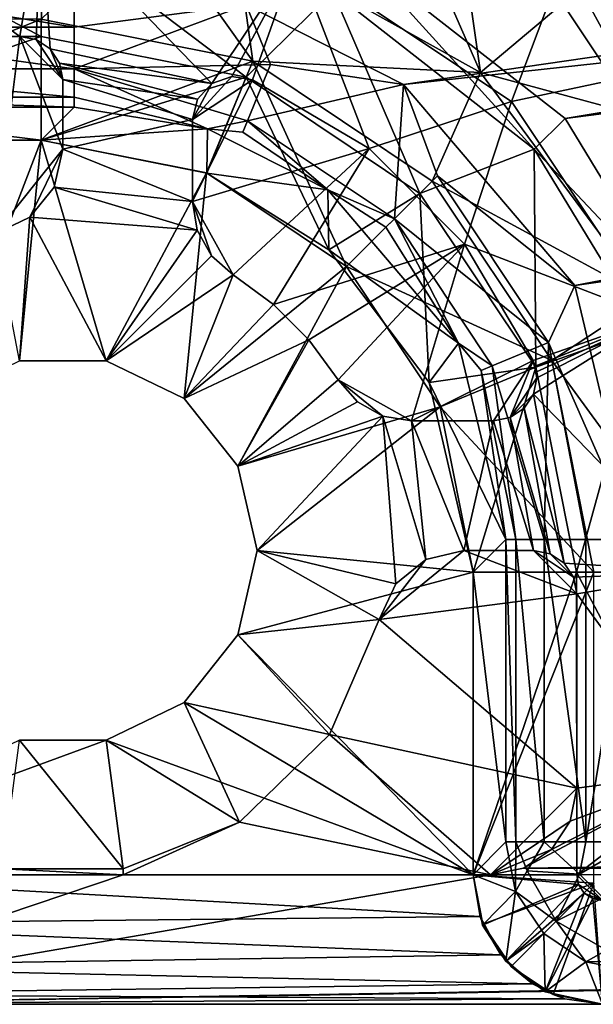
# Model space of a CAD drawing. Extents: x -3 to 104, y -79 to 161.
# Tile 2 of 203: x 1.8 to 8.44, y -79.1 to -67.71. Entities that reach past the tile are written whole.
import ezdxf

# ---------------------------------------------------------------- set-up
doc = ezdxf.new("R2010")
doc.units = 0
doc.header["$MEASUREMENT"] = 0

msp = doc.modelspace()

# ---------------------------------------------------------------- linework, layer by layer
for points in [[(2.3, -43.349998, 17.299999), (9.7291, -69.979897, 17.299999), (5.3599, -61.993999, 17.299999)], [(98.300003, -43.349998, 17.299999), (9.7291, -69.979897, 17.299999), (2.3, -43.349998, 17.299999)], [(9.7291, -69.979897, 18.9), (34.91, -61.897999, 18.9), (8.1033, -67.5467, 18.9)], [(5.3599, -61.993999, 17.299999), (9.7291, -69.979897, 17.299999), (8.1033, -67.5467, 17.299999)], [(7.4947, -68.655296, 1), (4.9967, -66.986099, 1), (9.8329, -62.454899, 1)], [(12.8413, -67.520599, 1), (7.4947, -68.655296, 1), (9.8329, -62.454899, 1)], [(4.421, -67.5345, 55), (6.2436, -68.458, 55), (39.551601, -63.621601, 55)], [(8.1147, -68.849098, 52.5), (5.7808, -67.026199, 52.5), (39.551601, -63.621601, 52.5)], [(6.2436, -68.458, 55), (38.684502, -64.919296, 55), (39.551601, -63.621601, 55)], [(38.684502, -64.919296, 52.5), (8.1147, -68.849098, 52.5), (39.551601, -63.621601, 52.5)], [(5.5801, -64.764801, 2.8), (7.1347, -68.317596, 2.8), (6.4777, -63.702702, 2.8)], [(7.1347, -68.317596, 2.8), (11.0821, -65.0028, 2.8), (6.4777, -63.702702, 2.8)], [(4.3, -66.736099, 2.8), (7.1347, -68.317596, 2.8), (5.5801, -64.764801, 2.8)], [(8.2265, -70.783096, 55), (38.684502, -64.919296, 55), (6.2436, -68.458, 55)], [(38.684502, -64.919296, 52.5), (9.3793, -70.927399, 52.5), (8.1147, -68.849098, 52.5)], [(8.2265, -70.783096, 55), (38.380001, -66.449997, 55), (38.684502, -64.919296, 55)], [(7.1347, -68.317596, 2.8), (12.4973, -69.767899, 2.8), (11.0821, -65.0028, 2.8)], [(1.8, -67.900002, -76.900002), (-0.45, -67.900002, -76.900002), (-0.25, -66.400002, -76.900002)], [(1.8, -67.900002, -76.900002), (-0.25, -66.400002, -76.900002), (2.05, -66.400002, -76.900002)], [(1.9913, -67.938103, -76.900002), (1.8, -67.900002, -76.900002), (2.05, -66.400002, -76.900002)], [(2.1536, -68.046402, -76.900002), (1.9913, -67.938103, -76.900002), (2.05, -66.400002, -76.900002)], [(4.9967, -66.986099, -76.900002), (4.0249, -68.445297, -76.900002), (2.05, -66.400002, -76.900002)], [(4.0249, -68.445297, -76.900002), (2.1536, -68.046402, -76.900002), (2.05, -66.400002, -76.900002)], [(3.3, -66.502098, 11.3), (2.05, -67.699997, 11.3), (4.4992, -68.187202, 11.3)], [(3.3, -66.502098, 11.3), (4.4992, -68.187202, 11.3), (4.3, -66.736099, 11.3)], [(8.9287, -73.721001, 55), (38.380001, -66.449997, 55), (8.2265, -70.783096, 55)], [(-0.436, -66.585899, 11.7), (2.0501, -67.902397, 11.7), (-1.4501, -67.900002, 11.7)], [(-0.436, -66.585899, 11.7), (2.0643, -66.585899, 11.7), (2.0501, -67.902397, 11.7)], [(2.0643, -66.585899, 11.7), (4.4218, -68.3741, 11.7), (2.0501, -67.902397, 11.7)], [(2.0643, -66.585899, 11.7), (5.4247, -67.382301, 11.7), (4.4218, -68.3741, 11.7)], [(4.3, -66.736099, 11.3), (4.4992, -68.187202, 11.3), (7.1347, -68.317596, 11.3)], [(4.3, -66.736099, 2.8), (4.3, -66.736099, 11.3), (7.1347, -68.317596, 11.3)], [(7.1347, -68.317596, 2.8), (4.3, -66.736099, 2.8), (7.1347, -68.317596, 11.3)], [(4.2559, -68.364799, -76.900002), (4.0249, -68.445297, -76.900002), (4.9967, -66.986099, -76.900002)], [(4.4974, -68.403503, -76.900002), (4.2559, -68.364799, -76.900002), (4.9967, -66.986099, -76.900002)], [(5.8457, -69.197701, -76.900002), (4.4974, -68.403503, -76.900002), (4.9967, -66.986099, -76.900002)], [(7.4947, -68.655296, -76.900002), (5.8457, -69.197701, -76.900002), (4.9967, -66.986099, -76.900002)], [(4.9967, -66.986099, -76.900002), (4.9967, -66.986099, 1), (7.4947, -68.655296, 1)], [(7.4947, -68.655296, -76.900002), (4.9967, -66.986099, -76.900002), (7.4947, -68.655296, 1)], [(5.7808, -67.026199, 52.5), (7.7586, -69.205101, 11.7), (5.4247, -67.382301, 11.7)], [(5.7808, -67.026199, 52.5), (8.1147, -68.849098, 52.5), (7.7586, -69.205101, 11.7)], [(2.429, -67.792198, 54.8871), (2.4289, -67.221199, 55), (-1.0713, -67.221199, 55)], [(2.429, -67.792198, 54.8871), (-1.0713, -67.221199, 55), (-1.0713, -67.792198, 54.8871)], [(2.429, -67.792198, 54.8871), (4.421, -67.5345, 55), (2.4289, -67.221199, 55)], [(4.4218, -68.3741, 11.7), (5.4247, -67.382301, 11.7), (6.4324, -69.717499, 11.7)], [(5.4247, -67.382301, 11.7), (7.7586, -69.205101, 11.7), (6.4324, -69.717499, 11.7)], [(2.429, -68.277199, 54.5653), (4.421, -67.5345, 55), (2.429, -67.792198, 54.8871)], [(4.706, -68.227699, 54.896301), (4.421, -67.5345, 55), (2.429, -68.277199, 54.5653)], [(4.706, -68.227699, 54.896301), (6.2436, -68.458, 55), (4.421, -67.5345, 55)], [(12.8413, -67.520599, 1), (9.1639, -71.153297, 1), (7.4947, -68.655296, 1)], [(9.7291, -69.979897, 17.299999), (9.7291, -69.979897, 18.9), (8.1033, -67.5467, 17.299999)], [(9.7291, -69.979897, 18.9), (8.1033, -67.5467, 18.9), (8.1033, -67.5467, 17.299999)], [(-1.45, -69.099998, 10.1), (2.05, -67.699997, 10.1), (-1.55, -67.699997, 10.1)], [(-1.45, -69.099998, 10.1), (2.05, -69.099998, 10.1), (2.05, -67.699997, 10.1)], [(4.4992, -68.187202, 10.1), (2.05, -67.699997, 11.3), (2.05, -67.699997, 10.1)], [(4.4992, -68.187202, 11.3), (2.05, -67.699997, 11.3), (4.4992, -68.187202, 10.1)], [(2.05, -69.099998, 10.1), (4.4992, -68.187202, 10.1), (2.05, -67.699997, 10.1)], [(2.429, -68.277199, 54.5653), (-1.0713, -67.792198, 54.8871), (-1.0713, -68.277199, 54.5653)], [(2.429, -68.277199, 54.5653), (2.429, -67.792198, 54.8871), (-1.0713, -67.792198, 54.8871)], [(2.0501, -67.900803, 10.1), (-1.4501, -69.099998, 10.1), (-1.4501, -67.900002, 10.1)], [(-1.4501, -67.900002, 11.7), (2.0501, -67.900803, 10.1), (-1.4501, -67.900002, 10.1)], [(-1.4501, -67.900002, 11.7), (2.0501, -67.902397, 11.7), (2.0501, -67.900803, 10.1)], [(2.0501, -69.099998, 10.1), (-1.4501, -69.099998, 10.1), (2.0501, -67.900803, 10.1)], [(1.8, -67.900002, -69.699997), (-0.45, -67.900002, -76.900002), (1.8, -67.900002, -76.900002)], [(-0.45, -67.900002, -69.699997), (-0.45, -67.900002, -76.900002), (1.8, -67.900002, -69.699997)], [(1.5105, -70.183998, -69.699997), (-0.45, -67.900002, -69.699997), (1.8, -67.900002, -69.699997)], [(1.5105, -70.183998, -69.699997), (1.8, -67.900002, -69.699997), (2.3, -69.206497, -69.699997)], [(1.8, -67.900002, -76.900002), (1.9913, -67.938103, -76.900002), (1.8, -67.900002, -69.699997)], [(1.8, -67.900002, -69.699997), (1.9913, -67.938103, -76.900002), (1.9913, -67.938103, -69.699997)], [(2.3, -68.400002, -69.699997), (1.8, -67.900002, -69.699997), (1.9913, -67.938103, -69.699997)], [(2.3, -69.206497, -69.699997), (1.8, -67.900002, -69.699997), (2.3, -68.400002, -69.699997)], [(1.9913, -67.938103, -69.699997), (2.1536, -68.046402, -76.900002), (2.1536, -68.046402, -69.699997)], [(1.9913, -67.938103, -76.900002), (2.1536, -68.046402, -76.900002), (1.9913, -67.938103, -69.699997)], [(2.3, -68.400002, -69.699997), (1.9913, -67.938103, -69.699997), (2.1536, -68.046402, -69.699997)], [(4.4218, -68.3741, 10.1), (2.0501, -69.099998, 10.1), (2.0501, -67.900803, 10.1)], [(4.4218, -68.3741, 11.7), (4.4218, -68.3741, 10.1), (2.0501, -67.900803, 10.1)], [(2.0501, -67.902397, 11.7), (4.4218, -68.3741, 11.7), (2.0501, -67.900803, 10.1)], [(4.0249, -68.445297, -76.900002), (2.2619, -68.208702, -76.900002), (2.1536, -68.046402, -76.900002)], [(2.1536, -68.046402, -69.699997), (2.1536, -68.046402, -76.900002), (2.2619, -68.208702, -69.699997)], [(2.1536, -68.046402, -76.900002), (2.2619, -68.208702, -76.900002), (2.2619, -68.208702, -69.699997)], [(2.3, -68.400002, -69.699997), (2.1536, -68.046402, -69.699997), (2.2619, -68.208702, -69.699997)], [(2.05, -69.099998, 10.1), (3.9634, -69.480598, 10.1), (4.4992, -68.187202, 10.1)], [(3.8598, -68.625702, -76.900002), (2.2619, -68.208702, -76.900002), (4.0249, -68.445297, -76.900002)], [(3.8598, -68.625702, -76.900002), (2.3, -68.400002, -76.900002), (2.2619, -68.208702, -76.900002)], [(2.2619, -68.208702, -69.699997), (2.3, -68.400002, -76.900002), (2.3, -68.400002, -69.699997)], [(2.2619, -68.208702, -76.900002), (2.3, -68.400002, -76.900002), (2.2619, -68.208702, -69.699997)], [(4.4361, -68.878799, 54.324001), (4.706, -68.227699, 54.896301), (2.429, -68.277199, 54.5653)], [(3.9634, -69.480598, 10.1), (5.5855, -70.564499, 10.1), (4.4992, -68.187202, 10.1)], [(4.4361, -68.878799, 54.324001), (6.2436, -68.458, 55), (4.706, -68.227699, 54.896301)], [(7.1347, -68.317596, 11.3), (4.4992, -68.187202, 11.3), (6.5755, -69.574501, 11.3)], [(6.5755, -69.574501, 10.1), (4.4992, -68.187202, 11.3), (4.4992, -68.187202, 10.1)], [(6.5755, -69.574501, 11.3), (4.4992, -68.187202, 11.3), (6.5755, -69.574501, 10.1)], [(5.5855, -70.564499, 10.1), (6.5755, -69.574501, 10.1), (4.4992, -68.187202, 10.1)], [(2.429, -68.603203, 54.083099), (-1.0713, -68.277199, 54.5653), (-1.0713, -68.603203, 54.083099)], [(2.429, -68.603203, 54.083099), (2.429, -68.277199, 54.5653), (-1.0713, -68.277199, 54.5653)], [(2.429, -68.603203, 54.083099), (3.974, -68.970001, 53.516499), (2.429, -68.277199, 54.5653)], [(4.4361, -68.878799, 54.324001), (2.429, -68.277199, 54.5653), (3.974, -68.970001, 53.516499)], [(7.1347, -68.317596, 11.3), (6.5755, -69.574501, 11.3), (9.0658, -70.926903, 11.3)], [(9.0658, -70.926903, 2.8), (12.4973, -69.767899, 2.8), (7.1347, -68.317596, 2.8)], [(7.1347, -68.317596, 2.8), (7.1347, -68.317596, 11.3), (9.0658, -70.926903, 11.3)], [(9.0658, -70.926903, 2.8), (7.1347, -68.317596, 2.8), (9.0658, -70.926903, 11.3)], [(3.9685, -69.481499, 10.1), (2.0501, -69.099998, 10.1), (4.4218, -68.3741, 10.1)], [(3.8, -68.8629, -76.900002), (2.3, -68.400002, -76.900002), (3.8598, -68.625702, -76.900002)], [(3.8, -68.8629, -76.900002), (2.3, -69.206497, -76.900002), (2.3, -68.400002, -76.900002)], [(2.3, -68.400002, -76.900002), (2.3, -69.206497, -76.900002), (2.3, -68.400002, -69.699997)], [(2.3, -68.400002, -69.699997), (2.3, -69.206497, -76.900002), (2.3, -69.206497, -69.699997)], [(3.8, -68.8629, -69.699997), (4.0249, -68.445297, -69.699997), (4.2559, -68.364799, -69.699997)], [(4.4974, -68.403503, -69.699997), (3.8, -68.8629, -69.699997), (4.2559, -68.364799, -69.699997)], [(3.8, -69.811096, -69.699997), (3.8, -68.8629, -69.699997), (4.4974, -68.403503, -69.699997)], [(5.8457, -69.197701, -69.699997), (3.8, -69.811096, -69.699997), (4.4974, -68.403503, -69.699997)], [(3.8, -68.8629, -69.699997), (3.8598, -68.625702, -69.699997), (4.0249, -68.445297, -69.699997)], [(3.8598, -68.625702, -69.699997), (3.8598, -68.625702, -76.900002), (4.0249, -68.445297, -69.699997)], [(3.8598, -68.625702, -76.900002), (4.0249, -68.445297, -76.900002), (4.0249, -68.445297, -69.699997)], [(5.3799, -70.370102, 10.1), (3.9685, -69.481499, 10.1), (4.4218, -68.3741, 10.1)], [(4.0249, -68.445297, -69.699997), (4.0249, -68.445297, -76.900002), (4.2559, -68.364799, -69.699997)], [(4.0249, -68.445297, -76.900002), (4.2559, -68.364799, -76.900002), (4.2559, -68.364799, -69.699997)], [(4.2559, -68.364799, -69.699997), (4.2559, -68.364799, -76.900002), (4.4974, -68.403503, -69.699997)], [(4.2559, -68.364799, -76.900002), (4.4974, -68.403503, -76.900002), (4.4974, -68.403503, -69.699997)], [(6.4324, -69.717499, 10.1), (5.3799, -70.370102, 10.1), (4.4218, -68.3741, 10.1)], [(6.4324, -69.717499, 11.7), (6.4324, -69.717499, 10.1), (4.4218, -68.3741, 10.1)], [(4.4218, -68.3741, 11.7), (6.4324, -69.717499, 11.7), (4.4218, -68.3741, 10.1)], [(4.4361, -68.878799, 54.324001), (6.1391, -70.010803, 54.324799), (6.2436, -68.458, 55)], [(4.4974, -68.403503, -76.900002), (5.8457, -69.197701, -76.900002), (4.4974, -68.403503, -69.699997)], [(4.4974, -68.403503, -69.699997), (5.8457, -69.197701, -76.900002), (5.8457, -69.197701, -69.699997)], [(6.1391, -70.010803, 54.324799), (6.6377, -69.512199, 54.8964), (6.2436, -68.458, 55)], [(6.6377, -69.512199, 54.8964), (8.2265, -70.783096, 55), (6.2436, -68.458, 55)], [(2.429, -68.7211, 53.5131), (-1.0713, -68.603203, 54.083099), (-1.0713, -68.7211, 53.5131)], [(2.429, -68.7211, 53.5131), (2.429, -68.603203, 54.083099), (-1.0713, -68.603203, 54.083099)], [(2.429, -68.7211, 53.5131), (3.974, -68.970001, 53.516499), (2.429, -68.603203, 54.083099)], [(3.8, -68.8629, -69.699997), (3.8, -68.8629, -76.900002), (3.8598, -68.625702, -69.699997)], [(3.8, -68.8629, -76.900002), (3.8598, -68.625702, -76.900002), (3.8598, -68.625702, -69.699997)], [(7.4947, -68.655296, -76.900002), (6.9523, -70.304298, -76.900002), (5.8457, -69.197701, -76.900002)], [(9.1639, -71.153297, -76.900002), (6.9523, -70.304298, -76.900002), (7.4947, -68.655296, -76.900002)], [(7.4947, -68.655296, -76.900002), (7.4947, -68.655296, 1), (9.1639, -71.153297, 1)], [(9.1639, -71.153297, -76.900002), (7.4947, -68.655296, -76.900002), (9.1639, -71.153297, 1)], [(-1.0713, -68.7211, 53.5131), (-1.4501, -69.099998, 10.1), (2.0501, -69.099998, 10.1)], [(-1.0713, -68.7211, 53.5131), (2.0501, -69.099998, 10.1), (2.429, -68.7211, 53.5131)], [(3.974, -68.970001, 53.516499), (2.429, -68.7211, 53.5131), (2.0501, -69.099998, 10.1)], [(3.8, -69.811096, -76.900002), (2.3, -69.206497, -76.900002), (3.8, -68.8629, -76.900002)], [(3.8, -68.8629, -69.699997), (3.8, -69.811096, -76.900002), (3.8, -68.8629, -76.900002)], [(3.8, -69.811096, -69.699997), (3.8, -69.811096, -76.900002), (3.8, -68.8629, -69.699997)], [(4.3826, -69.007896, 54.055698), (4.4361, -68.878799, 54.324001), (3.974, -68.970001, 53.516499)], [(4.3826, -69.007896, 54.055698), (5.3674, -69.677803, 53.518299), (4.4361, -68.878799, 54.324001)], [(4.4361, -68.878799, 54.324001), (5.3674, -69.677803, 53.518299), (6.1391, -70.010803, 54.324799)], [(8.1147, -68.849098, 52.5), (9.3793, -70.927399, 52.5), (7.7586, -69.205101, 11.7)], [(3.9685, -69.481499, 10.1), (3.974, -68.970001, 53.516499), (2.0501, -69.099998, 10.1)], [(5.3674, -69.677803, 53.518299), (3.974, -68.970001, 53.516499), (3.9685, -69.481499, 10.1)], [(4.3826, -69.007896, 54.055698), (3.974, -68.970001, 53.516499), (5.3674, -69.677803, 53.518299)], [(0.8971, -72.090897, -66.900002), (2.05, -69.099998, -66.900002), (-1.45, -69.099998, -66.900002)], [(-1.45, -69.099998, 10.1), (-1.45, -69.099998, -66.900002), (2.05, -69.099998, -66.900002)], [(-1.45, -69.099998, 10.1), (2.05, -69.099998, -66.900002), (2.05, -69.099998, 10.1)], [(0.8971, -72.090897, -66.900002), (1.7993, -71.656403, -66.900002), (2.05, -69.099998, -66.900002)], [(1.7993, -71.656403, -66.900002), (2.8007, -71.656403, -66.900002), (2.05, -69.099998, -66.900002)], [(2.8007, -71.656403, -66.900002), (3.9634, -69.480598, -66.900002), (2.05, -69.099998, -66.900002)], [(2.05, -69.099998, 10.1), (2.05, -69.099998, -66.900002), (3.9634, -69.480598, 10.1)], [(2.05, -69.099998, -66.900002), (3.9634, -69.480598, -66.900002), (3.9634, -69.480598, 10.1)], [(1.9171, -69.993401, -69.699997), (1.5105, -70.183998, -69.699997), (2.3, -69.206497, -69.699997)], [(1.9171, -69.993401, -69.699997), (2.3, -69.206497, -69.699997), (2.1992, -69.643997, -69.699997)], [(3.8, -69.811096, -76.900002), (2.1992, -69.643997, -76.900002), (2.3, -69.206497, -76.900002)], [(2.3, -69.206497, -69.699997), (2.3, -69.206497, -76.900002), (2.1992, -69.643997, -69.699997)], [(2.3, -69.206497, -76.900002), (2.1992, -69.643997, -76.900002), (2.1992, -69.643997, -69.699997)], [(5.8457, -69.197701, -69.699997), (4.2737, -70.6614, -69.699997), (3.8, -69.811096, -69.699997)], [(4.7397, -71.002098, -69.699997), (4.2737, -70.6614, -69.699997), (5.8457, -69.197701, -69.699997)], [(6.9523, -70.304298, -69.699997), (4.7397, -71.002098, -69.699997), (5.8457, -69.197701, -69.699997)], [(5.8457, -69.197701, -69.699997), (5.8457, -69.197701, -76.900002), (6.9523, -70.304298, -69.699997)], [(5.8457, -69.197701, -76.900002), (6.9523, -70.304298, -76.900002), (6.9523, -70.304298, -69.699997)], [(6.4324, -69.717499, 11.7), (7.7586, -69.205101, 11.7), (7.7758, -71.728104, 11.7)], [(7.7586, -69.205101, 11.7), (9.0232, -71.283501, 11.7), (7.7758, -71.728104, 11.7)], [(9.3793, -70.927399, 52.5), (9.0232, -71.283501, 11.7), (7.7586, -69.205101, 11.7)], [(2.8007, -71.656403, -66.900002), (3.7029, -72.090897, -66.900002), (3.9634, -69.480598, -66.900002)], [(3.7029, -72.090897, -66.900002), (5.5855, -70.564499, -66.900002), (3.9634, -69.480598, -66.900002)], [(3.9634, -69.480598, 10.1), (3.9634, -69.480598, -66.900002), (5.5855, -70.564499, 10.1)], [(3.9634, -69.480598, -66.900002), (5.5855, -70.564499, -66.900002), (5.5855, -70.564499, 10.1)], [(5.3799, -70.370102, 10.1), (5.3674, -69.677803, 53.518299), (3.9685, -69.481499, 10.1)], [(5.5855, -70.564499, 10.1), (7.9628, -71.650803, 10.1), (6.5755, -69.574501, 10.1)], [(6.1391, -70.010803, 54.324799), (7.9222, -71.444, 54.896301), (6.6377, -69.512199, 54.8964)], [(6.5755, -69.574501, 11.3), (7.9628, -71.650803, 11.3), (9.0658, -70.926903, 11.3)], [(7.9628, -71.650803, 10.1), (6.5755, -69.574501, 11.3), (6.5755, -69.574501, 10.1)], [(7.9628, -71.650803, 11.3), (6.5755, -69.574501, 11.3), (7.9628, -71.650803, 10.1)], [(6.6377, -69.512199, 54.8964), (7.9222, -71.444, 54.896301), (8.2265, -70.783096, 55)], [(3.8569, -70.143501, -76.900002), (1.9171, -69.993401, -76.900002), (2.1992, -69.643997, -76.900002)], [(2.1992, -69.643997, -69.699997), (2.1992, -69.643997, -76.900002), (1.9171, -69.993401, -69.699997)], [(2.1992, -69.643997, -76.900002), (1.9171, -69.993401, -76.900002), (1.9171, -69.993401, -69.699997)], [(3.8569, -70.143501, -76.900002), (2.1992, -69.643997, -76.900002), (3.8, -69.811096, -76.900002)], [(6.8798, -71.451797, 53.517601), (5.3674, -69.677803, 53.518299), (5.3799, -70.370102, 10.1)], [(6.0401, -70.109802, 54.056702), (5.3674, -69.677803, 53.518299), (6.8798, -71.451797, 53.517601)], [(6.0401, -70.109802, 54.056702), (6.1391, -70.010803, 54.324799), (5.3674, -69.677803, 53.518299)], [(6.4324, -69.717499, 10.1), (6.5427, -71.907097, 10.1), (5.3799, -70.370102, 10.1)], [(7.7758, -71.728104, 10.1), (6.5427, -71.907097, 10.1), (6.4324, -69.717499, 10.1)], [(7.7758, -71.728104, 11.7), (7.7758, -71.728104, 10.1), (6.4324, -69.717499, 10.1)], [(6.4324, -69.717499, 11.7), (7.7758, -71.728104, 11.7), (6.4324, -69.717499, 10.1)], [(4.021, -70.438103, -69.699997), (3.8569, -70.143501, -69.699997), (3.8, -69.811096, -69.699997)], [(4.2737, -70.6614, -69.699997), (4.021, -70.438103, -69.699997), (3.8, -69.811096, -69.699997)], [(3.8569, -70.143501, -69.699997), (3.8, -69.811096, -76.900002), (3.8, -69.811096, -69.699997)], [(3.8569, -70.143501, -76.900002), (3.8, -69.811096, -76.900002), (3.8569, -70.143501, -69.699997)], [(1.9171, -69.993401, -76.900002), (1.7993, -71.656403, -76.900002), (1.5105, -70.183998, -76.900002)], [(1.9171, -69.993401, -69.699997), (1.9171, -69.993401, -76.900002), (1.5105, -70.183998, -69.699997)], [(1.9171, -69.993401, -76.900002), (1.5105, -70.183998, -76.900002), (1.5105, -70.183998, -69.699997)], [(2.8007, -71.656403, -76.900002), (1.7993, -71.656403, -76.900002), (1.9171, -69.993401, -76.900002)], [(3.8569, -70.143501, -76.900002), (2.8007, -71.656403, -76.900002), (1.9171, -69.993401, -76.900002)], [(6.0401, -70.109802, 54.056702), (6.8798, -71.451797, 53.517601), (6.1391, -70.010803, 54.324799)], [(6.1391, -70.010803, 54.324799), (6.8798, -71.451797, 53.517601), (7.2712, -71.713799, 54.324001)], [(6.1391, -70.010803, 54.324799), (7.2712, -71.713799, 54.324001), (7.9222, -71.444, 54.896301)], [(4.021, -70.438103, -76.900002), (2.8007, -71.656403, -76.900002), (3.8569, -70.143501, -76.900002)], [(4.021, -70.438103, -69.699997), (3.8569, -70.143501, -76.900002), (3.8569, -70.143501, -69.699997)], [(4.021, -70.438103, -76.900002), (3.8569, -70.143501, -76.900002), (4.021, -70.438103, -69.699997)], [(6.9523, -70.304298, -69.699997), (5.1479, -71.410301, -69.699997), (4.7397, -71.002098, -69.699997)], [(5.4886, -71.876297, -69.699997), (5.1479, -71.410301, -69.699997), (6.9523, -70.304298, -69.699997)], [(6.5427, -71.907097, 10.1), (6.8798, -71.451797, 53.517601), (5.3799, -70.370102, 10.1)], [(6.3389, -72.349998, -69.699997), (5.4886, -71.876297, -69.699997), (6.9523, -70.304298, -69.699997)], [(7.7465, -71.652603, -69.699997), (6.3389, -72.349998, -69.699997), (6.9523, -70.304298, -69.699997)], [(9.1639, -71.153297, -76.900002), (7.7465, -71.652603, -76.900002), (6.9523, -70.304298, -76.900002)], [(6.9523, -70.304298, -69.699997), (6.9523, -70.304298, -76.900002), (7.7465, -71.652603, -69.699997)], [(6.9523, -70.304298, -76.900002), (7.7465, -71.652603, -76.900002), (7.7465, -71.652603, -69.699997)], [(4.2737, -70.6614, -76.900002), (2.8007, -71.656403, -76.900002), (4.021, -70.438103, -76.900002)], [(4.2737, -70.6614, -69.699997), (4.2737, -70.6614, -76.900002), (4.021, -70.438103, -69.699997)], [(4.2737, -70.6614, -76.900002), (4.021, -70.438103, -76.900002), (4.021, -70.438103, -69.699997)], [(4.3272, -72.873802, -66.900002), (5.5855, -70.564499, -66.900002), (3.7029, -72.090897, -66.900002)], [(4.3272, -72.873802, -66.900002), (6.6694, -72.1866, -66.900002), (5.5855, -70.564499, -66.900002)], [(6.6694, -72.1866, 10.1), (7.9628, -71.650803, 10.1), (5.5855, -70.564499, 10.1)], [(5.5855, -70.564499, 10.1), (5.5855, -70.564499, -66.900002), (6.6694, -72.1866, 10.1)], [(5.5855, -70.564499, -66.900002), (6.6694, -72.1866, -66.900002), (6.6694, -72.1866, 10.1)], [(3.7029, -72.090897, -76.900002), (2.8007, -71.656403, -76.900002), (4.2737, -70.6614, -76.900002)], [(4.7397, -71.002098, -76.900002), (3.7029, -72.090897, -76.900002), (4.2737, -70.6614, -76.900002)], [(4.7397, -71.002098, -76.900002), (4.2737, -70.6614, -76.900002), (4.2737, -70.6614, -69.699997)], [(4.7397, -71.002098, -76.900002), (4.2737, -70.6614, -69.699997), (4.7397, -71.002098, -69.699997)], [(7.9222, -71.444, 54.896301), (8.9287, -73.721001, 55), (8.2265, -70.783096, 55)], [(7.9628, -71.650803, 11.3), (9.75, -74.099998, 11.3), (9.0658, -70.926903, 11.3)], [(5.1479, -71.410301, -76.900002), (3.7029, -72.090897, -76.900002), (4.7397, -71.002098, -76.900002)], [(5.1479, -71.410301, -76.900002), (4.7397, -71.002098, -69.699997), (5.1479, -71.410301, -69.699997)], [(5.1479, -71.410301, -76.900002), (4.7397, -71.002098, -76.900002), (4.7397, -71.002098, -69.699997)], [(9.1639, -71.153297, -76.900002), (7.7689, -71.7164, -76.900002), (7.7465, -71.652603, -76.900002)], [(9.1639, -71.153297, -76.900002), (7.7491, -72.041298, -76.900002), (7.7871, -71.849998, -76.900002)], [(9.1639, -71.153297, -76.900002), (9.75, -74.099998, -76.900002), (7.7491, -72.041298, -76.900002)], [(9.1639, -71.153297, -76.900002), (7.7826, -71.7826, -76.900002), (7.7689, -71.7164, -76.900002)], [(9.1639, -71.153297, -76.900002), (7.7871, -71.849998, -76.900002), (7.7826, -71.7826, -76.900002)], [(7.7758, -71.728104, 11.7), (9.0232, -71.283501, 11.7), (8.2491, -74.0998, 11.7)], [(9.0232, -71.283501, 11.7), (9.564, -74.085701, 11.7), (8.2491, -74.0998, 11.7)], [(5.1479, -71.410301, -76.900002), (4.3272, -72.873802, -76.900002), (3.7029, -72.090897, -76.900002)], [(5.4886, -71.876297, -76.900002), (4.3272, -72.873802, -76.900002), (5.1479, -71.410301, -76.900002)], [(5.4886, -71.876297, -76.900002), (5.1479, -71.410301, -69.699997), (5.4886, -71.876297, -69.699997)], [(5.4886, -71.876297, -76.900002), (5.1479, -71.410301, -76.900002), (5.1479, -71.410301, -69.699997)], [(7.4288, -73.720901, 53.5131), (6.8798, -71.451797, 53.517601), (6.5427, -71.907097, 10.1)], [(7.1421, -71.767303, 54.055698), (6.8798, -71.451797, 53.517601), (7.4288, -73.720901, 53.5131)], [(7.1421, -71.767303, 54.055698), (7.2712, -71.713799, 54.324001), (6.8798, -71.451797, 53.517601)], [(7.2712, -71.713799, 54.324001), (7.8727, -73.720901, 54.5653), (7.9222, -71.444, 54.896301)], [(7.9222, -71.444, 54.896301), (7.8727, -73.720901, 54.5653), (8.3577, -73.720901, 54.8871)], [(7.9222, -71.444, 54.896301), (8.3577, -73.720901, 54.8871), (8.9287, -73.721001, 55)], [(1.7993, -71.656403, -66.900002), (2.8007, -71.656403, -76.900002), (2.8007, -71.656403, -66.900002)], [(1.7993, -71.656403, -76.900002), (2.8007, -71.656403, -76.900002), (1.7993, -71.656403, -66.900002)], [(2.8007, -71.656403, -66.900002), (3.7029, -72.090897, -76.900002), (3.7029, -72.090897, -66.900002)], [(2.8007, -71.656403, -76.900002), (3.7029, -72.090897, -76.900002), (2.8007, -71.656403, -66.900002)], [(7.2871, -72.349998, -69.699997), (6.3389, -72.349998, -69.699997), (7.7465, -71.652603, -69.699997)], [(8.45, -74.099998, 10.1), (7.9628, -71.650803, 10.1), (6.6694, -72.1866, 10.1)], [(7.4785, -72.311897, -69.699997), (7.2871, -72.349998, -69.699997), (7.7465, -71.652603, -69.699997)], [(7.4785, -72.311897, -69.699997), (7.7465, -71.652603, -69.699997), (7.7871, -71.849998, -69.699997)], [(7.7465, -71.652603, -69.699997), (7.7465, -71.652603, -76.900002), (7.7689, -71.7164, -69.699997)], [(7.7465, -71.652603, -76.900002), (7.7689, -71.7164, -76.900002), (7.7689, -71.7164, -69.699997)], [(7.7826, -71.7826, -69.699997), (7.7465, -71.652603, -69.699997), (7.7689, -71.7164, -69.699997)], [(7.7871, -71.849998, -69.699997), (7.7465, -71.652603, -69.699997), (7.7826, -71.7826, -69.699997)], [(7.9628, -71.650803, 11.3), (8.45, -74.099998, 11.3), (9.75, -74.099998, 11.3)], [(8.45, -74.099998, 11.3), (7.9628, -71.650803, 11.3), (8.45, -74.099998, 10.1)], [(8.45, -74.099998, 10.1), (7.9628, -71.650803, 11.3), (7.9628, -71.650803, 10.1)], [(7.7758, -71.728104, 10.1), (7.0499, -74.0998, 10.1), (6.5427, -71.907097, 10.1)], [(8.2476, -74.0998, 10.1), (7.0499, -74.0998, 10.1), (7.7758, -71.728104, 10.1)], [(7.1421, -71.767303, 54.055698), (7.5467, -73.720901, 54.083099), (7.2712, -71.713799, 54.324001)], [(7.1421, -71.767303, 54.055698), (7.4288, -73.720901, 53.5131), (7.5467, -73.720901, 54.083099)], [(7.2712, -71.713799, 54.324001), (7.5467, -73.720901, 54.083099), (7.8727, -73.720901, 54.5653)], [(7.7689, -71.7164, -69.699997), (7.7689, -71.7164, -76.900002), (7.7826, -71.7826, -69.699997)], [(7.7689, -71.7164, -76.900002), (7.7826, -71.7826, -76.900002), (7.7826, -71.7826, -69.699997)], [(8.2491, -74.0998, 11.7), (8.2476, -74.0998, 10.1), (7.7758, -71.728104, 10.1)], [(7.7758, -71.728104, 11.7), (8.2491, -74.0998, 11.7), (7.7758, -71.728104, 10.1)], [(5.7119, -72.128998, -76.900002), (4.3272, -72.873802, -76.900002), (5.4886, -71.876297, -76.900002)], [(6.0065, -72.293098, -69.699997), (5.7119, -72.128998, -69.699997), (5.4886, -71.876297, -69.699997)], [(6.3389, -72.349998, -69.699997), (6.0065, -72.293098, -69.699997), (5.4886, -71.876297, -69.699997)], [(5.7119, -72.128998, -69.699997), (5.7119, -72.128998, -76.900002), (5.4886, -71.876297, -69.699997)], [(5.7119, -72.128998, -76.900002), (5.4886, -71.876297, -76.900002), (5.4886, -71.876297, -69.699997)], [(7.4785, -72.311897, -69.699997), (7.7871, -71.849998, -69.699997), (7.7491, -72.041298, -69.699997)], [(7.7871, -71.849998, -69.699997), (7.7491, -72.041298, -76.900002), (7.7491, -72.041298, -69.699997)], [(7.7871, -71.849998, -76.900002), (7.7491, -72.041298, -76.900002), (7.7871, -71.849998, -69.699997)], [(7.7826, -71.7826, -69.699997), (7.7826, -71.7826, -76.900002), (7.7871, -71.849998, -69.699997)], [(7.7826, -71.7826, -76.900002), (7.7871, -71.849998, -76.900002), (7.7871, -71.849998, -69.699997)], [(7.0499, -74.0998, 10.1), (7.4288, -73.720901, 53.5131), (6.5427, -71.907097, 10.1)], [(3.7029, -72.090897, -66.900002), (3.7029, -72.090897, -76.900002), (4.3272, -72.873802, -66.900002)], [(3.7029, -72.090897, -76.900002), (4.3272, -72.873802, -76.900002), (4.3272, -72.873802, -66.900002)], [(7.6407, -72.203598, -69.699997), (7.4785, -72.311897, -69.699997), (7.7491, -72.041298, -69.699997)], [(7.7491, -72.041298, -76.900002), (8.1036, -73.996399, -76.900002), (7.6407, -72.203598, -76.900002)], [(7.7491, -72.041298, -69.699997), (7.6407, -72.203598, -76.900002), (7.6407, -72.203598, -69.699997)], [(7.7491, -72.041298, -76.900002), (7.6407, -72.203598, -76.900002), (7.7491, -72.041298, -69.699997)], [(9.75, -74.099998, -76.900002), (8.1036, -73.996399, -76.900002), (7.7491, -72.041298, -76.900002)], [(6.0065, -72.293098, -76.900002), (4.3272, -72.873802, -76.900002), (5.7119, -72.128998, -76.900002)], [(4.55, -73.849998, -66.900002), (6.6694, -72.1866, -66.900002), (4.3272, -72.873802, -66.900002)], [(4.55, -73.849998, -66.900002), (7.05, -74.099998, -66.900002), (6.6694, -72.1866, -66.900002)], [(6.0065, -72.293098, -69.699997), (6.0065, -72.293098, -76.900002), (5.7119, -72.128998, -69.699997)], [(6.0065, -72.293098, -76.900002), (5.7119, -72.128998, -76.900002), (5.7119, -72.128998, -69.699997)], [(7.05, -74.099998, 10.1), (8.45, -74.099998, 10.1), (6.6694, -72.1866, 10.1)], [(6.6694, -72.1866, 10.1), (6.6694, -72.1866, -66.900002), (7.05, -74.099998, 10.1)], [(6.6694, -72.1866, -66.900002), (7.05, -74.099998, -66.900002), (7.05, -74.099998, 10.1)], [(7.6407, -72.203598, -76.900002), (7.9413, -73.8881, -76.900002), (7.4785, -72.311897, -76.900002)], [(7.6407, -72.203598, -69.699997), (7.4785, -72.311897, -76.900002), (7.4785, -72.311897, -69.699997)], [(7.6407, -72.203598, -76.900002), (7.4785, -72.311897, -76.900002), (7.6407, -72.203598, -69.699997)], [(8.1036, -73.996399, -76.900002), (7.9413, -73.8881, -76.900002), (7.6407, -72.203598, -76.900002)], [(6.0065, -72.293098, -76.900002), (4.55, -73.849998, -76.900002), (4.3272, -72.873802, -76.900002)], [(6.1538, -74.236603, -76.900002), (4.55, -73.849998, -76.900002), (6.0065, -72.293098, -76.900002)], [(6.3389, -72.349998, -76.900002), (6.5039, -73.951797, -76.900002), (6.0065, -72.293098, -76.900002)], [(6.5039, -73.951797, -76.900002), (6.1538, -74.236603, -76.900002), (6.0065, -72.293098, -76.900002)], [(6.3389, -72.349998, -69.699997), (6.3389, -72.349998, -76.900002), (6.0065, -72.293098, -69.699997)], [(6.3389, -72.349998, -76.900002), (6.0065, -72.293098, -76.900002), (6.0065, -72.293098, -69.699997)], [(7.4785, -72.311897, -76.900002), (7.75, -73.849998, -76.900002), (7.2871, -72.349998, -76.900002)], [(7.4785, -72.311897, -69.699997), (7.2871, -72.349998, -76.900002), (7.2871, -72.349998, -69.699997)], [(7.4785, -72.311897, -76.900002), (7.2871, -72.349998, -76.900002), (7.4785, -72.311897, -69.699997)], [(7.9413, -73.8881, -76.900002), (7.75, -73.849998, -76.900002), (7.4785, -72.311897, -76.900002)], [(7.2871, -72.349998, -76.900002), (6.9435, -73.849998, -76.900002), (6.3389, -72.349998, -76.900002)], [(6.9435, -73.849998, -76.900002), (6.5039, -73.951797, -76.900002), (6.3389, -72.349998, -76.900002)], [(7.2871, -72.349998, -76.900002), (6.3389, -72.349998, -69.699997), (7.2871, -72.349998, -69.699997)], [(6.3389, -72.349998, -76.900002), (6.3389, -72.349998, -69.699997), (7.2871, -72.349998, -76.900002)], [(7.75, -73.849998, -76.900002), (6.9435, -73.849998, -76.900002), (7.2871, -72.349998, -76.900002)], [(4.3272, -72.873802, -66.900002), (4.55, -73.849998, -76.900002), (4.55, -73.849998, -66.900002)], [(4.3272, -72.873802, -76.900002), (4.55, -73.849998, -76.900002), (4.3272, -72.873802, -66.900002)], [(7.0499, -74.0998, 10.1), (7.4288, -77.221199, 53.5131), (7.4288, -73.720901, 53.5131)], [(7.5467, -77.221199, 54.083099), (7.5467, -73.720901, 54.083099), (7.4288, -73.720901, 53.5131)], [(7.4288, -77.221199, 53.5131), (7.5467, -77.221199, 54.083099), (7.4288, -73.720901, 53.5131)], [(7.8727, -77.221199, 54.5653), (7.8727, -73.720901, 54.5653), (7.5467, -73.720901, 54.083099)], [(7.5467, -77.221199, 54.083099), (7.8727, -77.221199, 54.5653), (7.5467, -73.720901, 54.083099)], [(8.3577, -77.221199, 54.8871), (8.3577, -73.720901, 54.8871), (7.8727, -73.720901, 54.5653)], [(7.8727, -77.221199, 54.5653), (8.3577, -77.221199, 54.8871), (7.8727, -73.720901, 54.5653)], [(8.3577, -77.221199, 54.8871), (8.9287, -73.721001, 55), (8.3577, -73.720901, 54.8871)], [(8.3577, -77.221199, 54.8871), (8.9287, -77.221199, 55), (8.9287, -73.721001, 55)], [(5.9645, -74.646202, -76.900002), (4.3272, -74.826202, -76.900002), (4.55, -73.849998, -76.900002)], [(4.3272, -74.826202, -66.900002), (7.05, -74.099998, -66.900002), (4.55, -73.849998, -66.900002)], [(4.55, -73.849998, -76.900002), (4.3272, -74.826202, -76.900002), (4.55, -73.849998, -66.900002)], [(4.55, -73.849998, -66.900002), (4.3272, -74.826202, -76.900002), (4.3272, -74.826202, -66.900002)], [(5.9645, -74.646202, -76.900002), (4.55, -73.849998, -76.900002), (6.1538, -74.236603, -76.900002)], [(6.9435, -73.849998, -69.699997), (5.9645, -74.646202, -69.699997), (6.5039, -73.951797, -69.699997)], [(8.25, -74.349998, -69.699997), (5.9645, -74.646202, -69.699997), (6.9435, -73.849998, -69.699997)], [(6.5039, -73.951797, -69.699997), (6.5039, -73.951797, -76.900002), (6.9435, -73.849998, -69.699997)], [(6.5039, -73.951797, -76.900002), (6.9435, -73.849998, -76.900002), (6.9435, -73.849998, -69.699997)], [(7.75, -73.849998, -69.699997), (6.9435, -73.849998, -76.900002), (7.75, -73.849998, -76.900002)], [(6.9435, -73.849998, -69.699997), (6.9435, -73.849998, -76.900002), (7.75, -73.849998, -69.699997)], [(8.25, -74.349998, -69.699997), (6.9435, -73.849998, -69.699997), (7.75, -73.849998, -69.699997)], [(7.75, -73.849998, -76.900002), (7.9413, -73.8881, -76.900002), (7.75, -73.849998, -69.699997)], [(7.75, -73.849998, -69.699997), (7.9413, -73.8881, -76.900002), (7.9413, -73.8881, -69.699997)], [(8.2119, -74.158699, -69.699997), (7.75, -73.849998, -69.699997), (7.9413, -73.8881, -69.699997)], [(8.2119, -74.158699, -69.699997), (8.25, -74.349998, -69.699997), (7.75, -73.849998, -69.699997)], [(7.9413, -73.8881, -69.699997), (8.1036, -73.996399, -76.900002), (8.1036, -73.996399, -69.699997)], [(7.9413, -73.8881, -76.900002), (8.1036, -73.996399, -76.900002), (7.9413, -73.8881, -69.699997)], [(8.1036, -73.996399, -69.699997), (8.2119, -74.158699, -69.699997), (7.9413, -73.8881, -69.699997)], [(6.5039, -73.951797, -69.699997), (5.9645, -74.646202, -69.699997), (6.1538, -74.236603, -69.699997)], [(6.1538, -74.236603, -69.699997), (6.1538, -74.236603, -76.900002), (6.5039, -73.951797, -69.699997)], [(6.1538, -74.236603, -76.900002), (6.5039, -73.951797, -76.900002), (6.5039, -73.951797, -69.699997)], [(9.75, -74.099998, -76.900002), (8.2119, -74.158699, -76.900002), (8.1036, -73.996399, -76.900002)], [(8.1036, -73.996399, -69.699997), (8.1036, -73.996399, -76.900002), (8.2119, -74.158699, -69.699997)], [(8.1036, -73.996399, -76.900002), (8.2119, -74.158699, -76.900002), (8.2119, -74.158699, -69.699997)], [(7.05, -77.599998, -66.900002), (7.05, -74.099998, -66.900002), (4.3272, -74.826202, -66.900002)], [(8.2476, -74.0998, 10.1), (7.0499, -77.600098, 10.1), (7.0499, -74.0998, 10.1)], [(8.2499, -77.600098, 10.1), (7.0499, -77.600098, 10.1), (8.2476, -74.0998, 10.1)], [(7.0499, -77.600098, 10.1), (7.4288, -77.221199, 53.5131), (7.0499, -74.0998, 10.1)], [(7.05, -77.599998, 10.1), (8.45, -74.099998, 10.1), (7.05, -74.099998, 10.1)], [(7.05, -77.599998, 10.1), (8.45, -77.699997, 10.1), (8.45, -74.099998, 10.1)], [(7.05, -74.099998, -66.900002), (7.05, -77.599998, 10.1), (7.05, -74.099998, 10.1)], [(7.05, -74.099998, -66.900002), (7.05, -77.599998, -66.900002), (7.05, -77.599998, 10.1)], [(9.75, -74.099998, -76.900002), (8.25, -74.349998, -76.900002), (8.2119, -74.158699, -76.900002)], [(8.2119, -74.158699, -69.699997), (8.25, -74.349998, -76.900002), (8.25, -74.349998, -69.699997)], [(8.2119, -74.158699, -76.900002), (8.25, -74.349998, -76.900002), (8.2119, -74.158699, -69.699997)], [(8.2491, -74.0998, 11.7), (8.2499, -77.600098, 10.1), (8.2476, -74.0998, 10.1)], [(8.2491, -74.0998, 11.7), (9.564, -74.085701, 11.7), (9.564, -76.585899, 11.7)], [(8.2491, -74.0998, 11.7), (9.564, -76.585899, 11.7), (8.2499, -77.600098, 11.7)], [(8.2491, -74.0998, 11.7), (8.2499, -77.600098, 11.7), (8.2499, -77.600098, 10.1)], [(9.75, -74.099998, -76.900002), (9.75, -76.400002, -76.900002), (8.25, -74.349998, -76.900002)], [(5.9645, -74.646202, -69.699997), (5.9645, -74.646202, -76.900002), (6.1538, -74.236603, -69.699997)], [(5.9645, -74.646202, -76.900002), (6.1538, -74.236603, -76.900002), (6.1538, -74.236603, -69.699997)], [(8.25, -76.599998, -69.699997), (5.9645, -74.646202, -69.699997), (8.25, -74.349998, -69.699997)], [(9.75, -76.400002, -76.900002), (8.25, -76.599998, -76.900002), (8.25, -74.349998, -76.900002)], [(8.25, -74.349998, -76.900002), (8.25, -76.599998, -69.699997), (8.25, -74.349998, -69.699997)], [(8.25, -76.599998, -76.900002), (8.25, -76.599998, -69.699997), (8.25, -74.349998, -76.900002)], [(5.9645, -74.646202, -76.900002), (5.3873, -75.978699, -76.900002), (4.3272, -74.826202, -76.900002)], [(8.25, -76.599998, -69.699997), (5.3873, -75.978699, -69.699997), (5.9645, -74.646202, -69.699997)], [(5.9645, -74.646202, -76.900002), (5.9645, -74.646202, -69.699997), (5.3873, -75.978699, -69.699997)], [(5.3873, -75.978699, -76.900002), (5.9645, -74.646202, -76.900002), (5.3873, -75.978699, -69.699997)], [(5.3873, -75.978699, -76.900002), (3.7029, -75.6091, -76.900002), (4.3272, -74.826202, -76.900002)], [(3.7029, -75.6091, -66.900002), (7.05, -77.599998, -66.900002), (4.3272, -74.826202, -66.900002)], [(4.3272, -74.826202, -66.900002), (3.7029, -75.6091, -76.900002), (3.7029, -75.6091, -66.900002)], [(4.3272, -74.826202, -76.900002), (3.7029, -75.6091, -76.900002), (4.3272, -74.826202, -66.900002)], [(4.3471, -76.991898, -76.900002), (2.8007, -76.043602, -76.900002), (3.7029, -75.6091, -76.900002)], [(2.8007, -76.043602, -66.900002), (7.05, -77.599998, -66.900002), (3.7029, -75.6091, -66.900002)], [(3.7029, -75.6091, -66.900002), (3.7029, -75.6091, -76.900002), (2.8007, -76.043602, -66.900002)], [(3.7029, -75.6091, -76.900002), (2.8007, -76.043602, -76.900002), (2.8007, -76.043602, -66.900002)], [(5.3873, -75.978699, -76.900002), (4.3471, -76.991898, -76.900002), (3.7029, -75.6091, -76.900002)], [(7.25, -77.599998, -69.699997), (4.3471, -76.991898, -69.699997), (5.3873, -75.978699, -69.699997)], [(5.3873, -75.978699, -76.900002), (5.3873, -75.978699, -69.699997), (4.3471, -76.991898, -69.699997)], [(4.3471, -76.991898, -76.900002), (5.3873, -75.978699, -76.900002), (4.3471, -76.991898, -69.699997)], [(7.25, -77.599998, -69.699997), (5.3873, -75.978699, -69.699997), (8.25, -76.599998, -69.699997)], [(-1.45, -77.599998, -66.900002), (7.05, -77.599998, -66.900002), (2.8007, -76.043602, -66.900002)], [(-1.45, -77.599998, -66.900002), (2.8007, -76.043602, -66.900002), (1.7993, -76.043602, -66.900002)], [(3, -77.534103, -76.900002), (1.6, -77.534103, -76.900002), (1.7993, -76.043602, -76.900002)], [(2.8007, -76.043602, -76.900002), (3, -77.534103, -76.900002), (1.7993, -76.043602, -76.900002)], [(2.8007, -76.043602, -66.900002), (1.7993, -76.043602, -76.900002), (1.7993, -76.043602, -66.900002)], [(2.8007, -76.043602, -76.900002), (1.7993, -76.043602, -76.900002), (2.8007, -76.043602, -66.900002)], [(4.3471, -76.991898, -76.900002), (3, -77.534103, -76.900002), (2.8007, -76.043602, -76.900002)], [(90.849998, -76.400002, -76.900002), (7.6327, -77.523903, -76.900002), (9.75, -76.400002, -76.900002)], [(9.75, -76.400002, -76.900002), (7.6327, -77.523903, -76.900002), (7.9571, -77.307098, -76.900002)], [(92.9673, -77.523903, -76.900002), (7.6327, -77.523903, -76.900002), (90.849998, -76.400002, -76.900002)], [(9.75, -76.400002, -76.900002), (7.9571, -77.307098, -76.900002), (8.1739, -76.982697, -76.900002)], [(9.75, -76.400002, -76.900002), (8.1739, -76.982697, -76.900002), (8.25, -76.599998, -76.900002)], [(8.1739, -76.982697, -69.699997), (7.25, -77.599998, -69.699997), (8.25, -76.599998, -69.699997)], [(8.25, -76.599998, -76.900002), (8.1739, -76.982697, -76.900002), (8.25, -76.599998, -69.699997)], [(8.25, -76.599998, -69.699997), (8.1739, -76.982697, -76.900002), (8.1739, -76.982697, -69.699997)], [(8.2499, -77.600098, 11.7), (9.564, -76.585899, 11.7), (8.5499, -77.900002, 11.7)], [(4.3471, -76.991898, -69.699997), (3, -77.599998, -69.699997), (3, -77.534103, -69.699997)], [(7.25, -77.599998, -69.699997), (3, -77.599998, -69.699997), (4.3471, -76.991898, -69.699997)], [(4.3471, -76.991898, -76.900002), (4.3471, -76.991898, -69.699997), (3, -77.534103, -69.699997)], [(3, -77.534103, -76.900002), (4.3471, -76.991898, -76.900002), (3, -77.534103, -69.699997)], [(7.9571, -77.307098, -69.699997), (7.25, -77.599998, -69.699997), (8.1739, -76.982697, -69.699997)], [(8.1739, -76.982697, -69.699997), (7.9571, -77.307098, -76.900002), (7.9571, -77.307098, -69.699997)], [(8.1739, -76.982697, -76.900002), (7.9571, -77.307098, -76.900002), (8.1739, -76.982697, -69.699997)], [(7.0499, -77.600098, 10.1), (7.543, -77.795197, 53.517101), (7.4288, -77.221199, 53.5131)], [(7.5467, -77.221199, 54.083099), (7.4288, -77.221199, 53.5131), (7.543, -77.795197, 53.517101)], [(7.6782, -77.556297, 54.2575), (7.5467, -77.221199, 54.083099), (7.543, -77.795197, 53.517101)], [(7.6782, -77.556297, 54.2575), (7.8727, -77.221199, 54.5653), (7.5467, -77.221199, 54.083099)], [(8.2825, -77.594299, 54.801201), (7.8727, -77.221199, 54.5653), (7.6782, -77.556297, 54.2575)], [(8.2825, -77.594299, 54.801201), (8.3577, -77.221199, 54.8871), (7.8727, -77.221199, 54.5653)], [(8.2825, -77.594299, 54.801201), (8.9287, -77.221199, 55), (8.3577, -77.221199, 54.8871)], [(8.5556, -77.867401, 54.801201), (8.9287, -77.221199, 55), (8.2825, -77.594299, 54.801201)], [(7.6327, -77.523903, -69.699997), (7.25, -77.599998, -69.699997), (7.9571, -77.307098, -69.699997)], [(7.9571, -77.307098, -69.699997), (7.6327, -77.523903, -76.900002), (7.6327, -77.523903, -69.699997)], [(7.9571, -77.307098, -76.900002), (7.6327, -77.523903, -76.900002), (7.9571, -77.307098, -69.699997)], [(93.349998, -77.599998, -76.900002), (-1.45, -79.099998, -76.900002), (92.9673, -77.523903, -76.900002)], [(92.9673, -77.523903, -76.900002), (-1.45, -79.099998, -76.900002), (7.25, -77.599998, -76.900002)], [(3, -77.599998, -76.900002), (1.6, -77.534103, -76.900002), (3, -77.534103, -76.900002)], [(3, -77.599998, -76.900002), (1.6, -77.599998, -76.900002), (1.6, -77.534103, -76.900002)], [(3, -77.534103, -69.699997), (3, -77.599998, -76.900002), (3, -77.534103, -76.900002)], [(3, -77.599998, -69.699997), (3, -77.599998, -76.900002), (3, -77.534103, -69.699997)], [(92.9673, -77.523903, -76.900002), (7.25, -77.599998, -76.900002), (7.6327, -77.523903, -76.900002)], [(7.6327, -77.523903, -69.699997), (7.25, -77.599998, -76.900002), (7.25, -77.599998, -69.699997)], [(7.6327, -77.523903, -76.900002), (7.25, -77.599998, -76.900002), (7.6327, -77.523903, -69.699997)], [(8.0133, -78.136703, 54.2575), (7.6782, -77.556297, 54.2575), (7.543, -77.795197, 53.517101)], [(8.2825, -77.594299, 54.801201), (7.6782, -77.556297, 54.2575), (8.0133, -78.136703, 54.2575)], [(3, -77.599998, -76.900002), (-1.45, -79.099998, -76.900002), (1.6, -77.599998, -76.900002)], [(7.25, -77.599998, -76.900002), (-1.45, -79.099998, -76.900002), (3, -77.599998, -76.900002)], [(102.050003, -79.099998, -76.900002), (-1.45, -79.099998, -76.900002), (93.349998, -77.599998, -76.900002)], [(-1.45, -77.599998, -66.900002), (7.1304, -78.084, -66.9804), (7.05, -77.599998, -66.900002)], [(-1.45, -77.599998, -66.900002), (-1.45, -78.174004, -67.014198), (7.1304, -78.084, -66.9804)], [(7.25, -77.599998, -76.900002), (3, -77.599998, -69.699997), (7.25, -77.599998, -69.699997)], [(3, -77.599998, -76.900002), (3, -77.599998, -69.699997), (7.25, -77.599998, -76.900002)], [(8.2728, -77.714798, 10.1), (7.0499, -77.600098, 10.1), (8.2499, -77.600098, 10.1)], [(8.2728, -77.714798, 10.1), (7.1576, -78.182404, 10.1), (7.0499, -77.600098, 10.1)], [(7.0499, -77.600098, 10.1), (7.1576, -78.182404, 10.1), (7.543, -77.795197, 53.517101)], [(7.1642, -78.174004, 10.1), (8.45, -77.699997, 10.1), (7.05, -77.599998, 10.1)], [(7.05, -77.599998, 10.1), (7.05, -77.599998, -66.900002), (7.1304, -78.084, -66.9804)], [(7.1642, -78.174004, 10.1), (7.05, -77.599998, 10.1), (7.1304, -78.084, -66.9804)], [(8.5556, -77.867401, 54.801201), (8.2825, -77.594299, 54.801201), (8.0133, -78.136703, 54.2575)], [(8.2499, -77.600098, 11.7), (8.5499, -77.900002, 11.7), (8.2728, -77.714798, 11.7)], [(8.2499, -77.600098, 11.7), (8.2728, -77.714798, 11.7), (8.2499, -77.600098, 10.1)], [(8.2499, -77.600098, 10.1), (8.2728, -77.714798, 11.7), (8.2728, -77.714798, 10.1)], [(8.2728, -77.714798, 10.1), (7.4305, -78.599503, 10.1), (7.1576, -78.182404, 10.1)], [(7.1576, -78.182404, 10.1), (7.4305, -78.599503, 10.1), (7.543, -77.795197, 53.517101)], [(7.4893, -78.660698, 10.1), (8.45, -77.699997, 10.1), (7.1642, -78.174004, 10.1)], [(8.3378, -77.812202, 10.1), (7.4305, -78.599503, 10.1), (8.2728, -77.714798, 10.1)], [(7.4305, -78.599503, 10.1), (7.8682, -78.281799, 53.518501), (7.543, -77.795197, 53.517101)], [(7.4893, -78.660698, 10.1), (7.976, -78.985802, 10.1), (8.45, -77.699997, 10.1)], [(8.0133, -78.136703, 54.2575), (7.543, -77.795197, 53.517101), (7.8682, -78.281799, 53.518501)], [(7.976, -78.985802, 10.1), (8.55, -79.099998, 10.1), (8.45, -77.699997, 10.1)], [(8.2728, -77.714798, 11.7), (8.5499, -77.900002, 11.7), (8.3378, -77.812202, 11.7)], [(8.2728, -77.714798, 10.1), (8.3378, -77.812202, 11.7), (8.3378, -77.812202, 10.1)], [(8.2728, -77.714798, 11.7), (8.3378, -77.812202, 11.7), (8.2728, -77.714798, 10.1)], [(7.8853, -78.954597, 10.1), (7.4305, -78.599503, 10.1), (8.3378, -77.812202, 10.1)], [(8.4351, -77.877197, 10.1), (7.8853, -78.954597, 10.1), (8.3378, -77.812202, 10.1)], [(8.5499, -79.099998, 10.1), (7.8853, -78.954597, 10.1), (8.4351, -77.877197, 10.1)], [(8.5556, -77.867401, 54.801201), (8.0133, -78.136703, 54.2575), (8.5937, -78.471703, 54.2575)], [(8.3378, -77.812202, 11.7), (8.5499, -77.900002, 11.7), (8.4351, -77.877197, 11.7)], [(8.3378, -77.812202, 10.1), (8.4351, -77.877197, 11.7), (8.4351, -77.877197, 10.1)], [(8.3378, -77.812202, 11.7), (8.4351, -77.877197, 11.7), (8.3378, -77.812202, 10.1)], [(8.5499, -77.900002, 10.1), (8.5499, -79.099998, 10.1), (8.4351, -77.877197, 10.1)], [(8.4351, -77.877197, 10.1), (8.5499, -77.900002, 11.7), (8.5499, -77.900002, 10.1)], [(8.4351, -77.877197, 11.7), (8.5499, -77.900002, 11.7), (8.4351, -77.877197, 10.1)], [(-1.45, -78.174004, -67.014198), (7.3707, -78.527496, -67.220703), (7.1304, -78.084, -66.9804)], [(7.1642, -78.174004, 10.1), (7.1304, -78.084, -66.9804), (7.3707, -78.527496, -67.220703)], [(8.0133, -78.136703, 54.2575), (7.8682, -78.281799, 53.518501), (8.3548, -78.606903, 53.517101)], [(8.5937, -78.471703, 54.2575), (8.0133, -78.136703, 54.2575), (8.3548, -78.606903, 53.517101)], [(-1.45, -78.174004, -67.014198), (-1.45, -78.660698, -67.339302), (7.3707, -78.527496, -67.220703)], [(7.4893, -78.660698, 10.1), (7.1642, -78.174004, 10.1), (7.3707, -78.527496, -67.220703)], [(7.4305, -78.599503, 10.1), (7.8853, -78.954597, 10.1), (7.8682, -78.281799, 53.518501)], [(7.8853, -78.954597, 10.1), (8.3548, -78.606903, 53.517101), (7.8682, -78.281799, 53.518501)], [(8.5937, -78.471703, 54.2575), (8.3548, -78.606903, 53.517101), (8.9287, -78.603203, 54.083099)], [(-1.45, -78.660698, -67.339302), (7.74, -78.862198, -67.589996), (7.3707, -78.527496, -67.220703)], [(7.4893, -78.660698, 10.1), (7.3707, -78.527496, -67.220703), (7.74, -78.862198, -67.589996)], [(7.8853, -78.954597, 10.1), (8.5499, -79.099998, 10.1), (8.3548, -78.606903, 53.517101)], [(8.9287, -78.603203, 54.083099), (8.3548, -78.606903, 53.517101), (8.9287, -78.7211, 53.5131)], [(8.5499, -79.099998, 10.1), (8.9287, -78.7211, 53.5131), (8.3548, -78.606903, 53.517101)], [(-1.45, -78.660698, -67.339302), (-1.45, -78.985802, -67.825996), (7.74, -78.862198, -67.589996)], [(7.976, -78.985802, 10.1), (7.4893, -78.660698, 10.1), (7.74, -78.862198, -67.589996)], [(-1.45, -78.985802, -67.825996), (8.1143, -79.0354, -67.964302), (7.74, -78.862198, -67.589996)], [(7.976, -78.985802, 10.1), (7.74, -78.862198, -67.589996), (8.1143, -79.0354, -67.964302)], [(-1.45, -78.985802, -67.825996), (-1.45, -79.099998, -68.400002), (8.1143, -79.0354, -67.964302)], [(-1.45, -79.099998, -68.400002), (8.55, -79.099998, -68.400002), (8.1143, -79.0354, -67.964302)], [(8.55, -79.099998, 10.1), (7.976, -78.985802, 10.1), (8.1143, -79.0354, -67.964302)], [(8.55, -79.099998, 10.1), (8.1143, -79.0354, -67.964302), (8.55, -79.099998, -68.400002)], [(-1.45, -79.099998, -68.400002), (-1.45, -79.099998, -76.900002), (8.55, -79.099998, -68.400002)], [(41.799999, -79.099998, -67.900002), (-1.45, -79.099998, -76.900002), (44.799999, -79.099998, -67.900002)], [(34.799999, -79.099998, -67.900002), (-1.45, -79.099998, -76.900002), (37.799999, -79.099998, -67.900002)], [(44.799999, -79.099998, -67.900002), (-1.45, -79.099998, -76.900002), (48.799999, -79.099998, -67.900002)], [(30.799999, -79.099998, -67.900002), (-1.45, -79.099998, -76.900002), (34.799999, -79.099998, -67.900002)], [(27.799999, -79.099998, -67.900002), (-1.45, -79.099998, -76.900002), (30.799999, -79.099998, -67.900002)], [(23.799999, -79.099998, -67.900002), (-1.45, -79.099998, -76.900002), (27.799999, -79.099998, -67.900002)], [(20.799999, -79.099998, -67.900002), (-1.45, -79.099998, -76.900002), (23.799999, -79.099998, -67.900002)], [(16.799999, -79.099998, -67.900002), (-1.45, -79.099998, -76.900002), (20.799999, -79.099998, -67.900002)], [(37.799999, -79.099998, -67.900002), (-1.45, -79.099998, -76.900002), (41.799999, -79.099998, -67.900002)], [(8.55, -79.099998, -68.400002), (-1.45, -79.099998, -76.900002), (13.8, -79.099998, -67.900002)], [(13.8, -79.099998, -67.900002), (-1.45, -79.099998, -76.900002), (16.799999, -79.099998, -67.900002)], [(-1.45, -79.099998, -76.900002), (102.050003, -79.099998, -76.900002), (48.799999, -79.099998, -67.900002)]]:
    msp.add_3dface(points)

doc.saveas('drawing.dxf')
